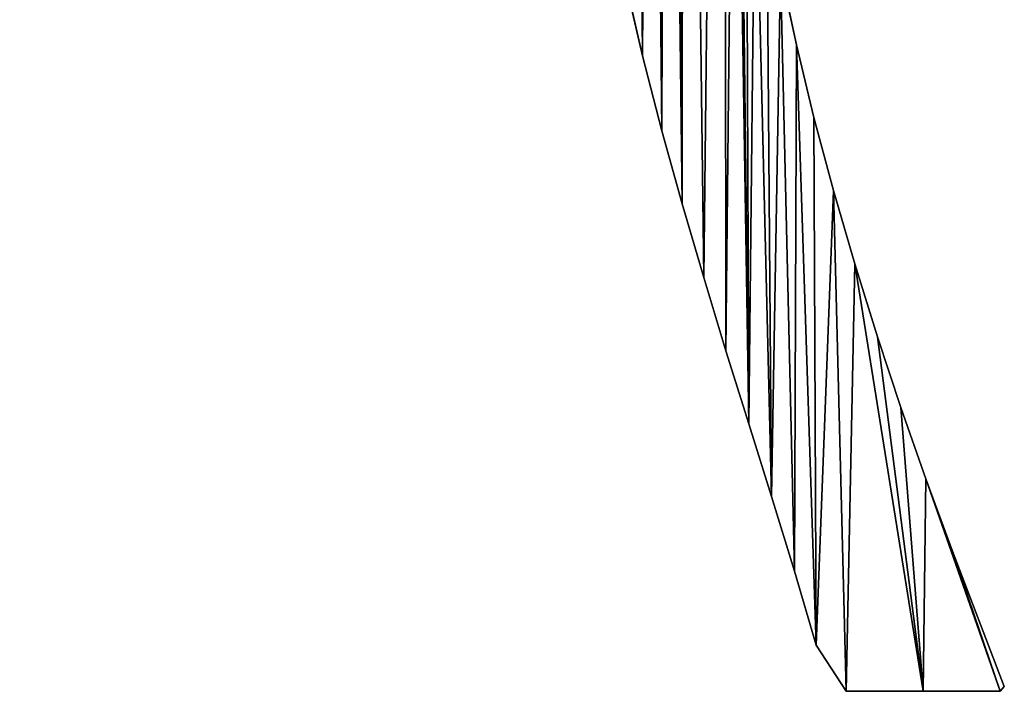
# Model space of a CAD drawing. Extents: x 9 to 1212, y 18 to 833.
# Tile 4 of 172: x 577 to 768, y 18 to 148. Entities that reach past the tile are written whole.
import ezdxf

# ---------------------------------------------------------------- set-up
doc = ezdxf.new("R2010")
doc.units = 0
doc.header["$MEASUREMENT"] = 0
doc.layers.get('0').update_dxf_attribs({"linetype": 'CONTINUOUS'})

# ---------------------------------------------------------------- blocks, each defined once
blk = doc.blocks.new('GRUPO_3')
for p, q in [((328.59336, 125.73717), (325.48849, 140.28534)), ((328.59336, 125.73717, 15), (325.48849, 140.28534, 15)), ((295.47205, 137.59702), (298.66674, 123.60949)), ((295.47205, 137.59702, 15), (298.66674, 123.60949, 15)), ((332.0094, 111.56958), (328.59336, 125.73717)), ((332.0094, 111.56958, 15), (328.59336, 125.73717, 15)), ((328.59336, 125.73717), (328.59336, 125.73717, 15)), ((298.66674, 123.60949), (302.44591, 108.97712)), ((298.66674, 123.60949, 15), (302.44591, 108.97712, 15)), ((298.66674, 123.60949), (298.66674, 123.60949, 15)), ((335.78561, 97.4086), (332.0094, 111.56958)), ((335.78561, 97.4086, 15), (332.0094, 111.56958, 15)), ((332.0094, 111.56958), (332.0094, 111.56958, 15)), ((302.44591, 108.97712), (306.39889, 94.79483)), ((302.44591, 108.97712, 15), (306.39889, 94.79483, 15)), ((302.44591, 108.97712), (302.44591, 108.97712, 15)), ((339.93166, 83.13287), (335.78561, 97.4086)), ((339.93166, 83.13287, 15), (335.78561, 97.4086, 15)), ((335.78561, 97.4086), (335.78561, 97.4086, 15)), ((306.39889, 94.79483), (310.60258, 80.45183)), ((306.39889, 94.79483, 15), (310.60258, 80.45183, 15)), ((306.39889, 94.79483), (306.39889, 94.79483, 15)), ((344.35567, 68.9645), (339.93166, 83.13287)), ((344.35567, 68.9645, 15), (339.93166, 83.13287, 15)), ((339.93166, 83.13287), (339.93166, 83.13287, 15)), ((310.60258, 80.45183), (314.91378, 66.23762)), ((310.60258, 80.45183, 15), (314.91378, 66.23762, 15)), ((310.60258, 80.45183), (310.60258, 80.45183, 15)), ((348.91362, 55.22421), (344.35567, 68.9645)), ((348.91362, 55.22421, 15), (344.35567, 68.9645, 15)), ((344.35567, 68.9645), (344.35567, 68.9645, 15)), ((314.91378, 66.23762), (319.3283, 51.99648)), ((314.91378, 66.23762, 15), (319.3283, 51.99648, 15)), ((314.91378, 66.23762), (314.91378, 66.23762, 15)), ((353.76795, 41.3196), (348.91362, 55.22421)), ((353.76795, 41.3196, 15), (348.91362, 55.22421, 15)), ((348.91362, 55.22421), (348.91362, 55.22421, 15)), ((319.3283, 51.99648), (323.73818, 37.90396)), ((319.3283, 51.99648, 15), (323.73818, 37.90396, 15)), ((319.3283, 51.99648), (319.3283, 51.99648, 15)), ((358.90816, 27.23058), (353.76795, 41.3196)), ((358.90816, 27.23058, 15), (353.76795, 41.3196, 15)), ((353.76795, 41.3196), (353.76795, 41.3196, 15)), ((323.73818, 37.90396), (328.25391, 23.3441)), ((323.73818, 37.90396, 15), (328.25391, 23.3441, 15)), ((323.73818, 37.90396), (323.73818, 37.90396, 15)), ((369.0116, 0.92573), (358.90816, 27.23058)), ((369.0116, 0.92573, 15), (358.90816, 27.23058, 15)), ((358.90816, 27.23058), (358.90816, 27.23058, 15)), ((328.25391, 23.3441), (332.44671, 8.97078)), ((328.25391, 23.3441, 15), (332.44671, 8.97078, 15)), ((328.25391, 23.3441), (328.25391, 23.3441, 15)), ((332.44671, 8.97078), (338.27072, 0.02046)), ((332.44671, 8.97078, 15), (338.27072, 0.02046, 15)), ((332.44671, 8.97078), (332.44671, 8.97078, 15)), ((338.27072, 0.02046), (353.25135, 0.02109)), ((338.27072, 0.02046, 15), (353.25135, 0.02109, 15)), ((338.27072, 0.02046), (338.27072, 0.02046, 15)), ((353.25135, 0.02109), (368.23403, 0.02172)), ((353.25135, 0.02109, 15), (368.23403, 0.02172, 15)), ((353.25135, 0.02109), (353.25135, 0.02109, 15)), ((368.23403, 0.02172), (369.0116, 0.92573)), ((368.23403, 0.02172, 15), (369.0116, 0.92573, 15)), ((368.23403, 0.02172), (368.23403, 0.02172, 15)), ((369.0116, 0.92573), (369.0116, 0.92573, 15))]:
    blk.add_line(p, q)
mesh = blk.add_polyface()
corners = [(211.29225, 205.8519), (215.23235, 222.20815), (225.88695, 202.19709), (230.4041, 217.96285), (239.79369, 197.72408), (231.26523, 223.48191), (283.19088, 247.08806), (282.49862, 221.47522), (282.47053, 234.2945), (283.67382, 208.70246), (284.2405, 259.88477), (207.14953, 259.36476), (218.11229, 273.05783), (219.94365, 259.45106), (223.84418, 273.05806), (233.02912, 259.53933), (235.65606, 273.05853), (245.79173, 259.62542), (247.28925, 273.05899), (259.05997, 259.71492), (291.2186, 164.55684), (293.08427, 341.94115), (292.77056, 152.76787), (295.47205, 137.59702), (296.69701, 353.29505), (298.66674, 123.60949), (300.13954, 342.84455), (302.44591, 108.97712), (303.21989, 358.54565), (306.39889, 94.79483), (306.6885, 390.68077), (310.60258, 80.45183), (204.1557, 239.74327), (208.21177, 252.05188), (218.04349, 232.21489), (219.99911, 246.85677), (231.14613, 240.74548), (241.87728, 233.81069), (253.77972, 192.03783), (252.27975, 226.14503), (262.15845, 218.03977), (267.07967, 185.13594), (271.65854, 209.51499), (279.17737, 176.86564), (281.00517, 200.45412), (284.80549, 309.16689), (285.96434, 310.71898), (287.11164, 312.34665), (288.21373, 314.00453), (314.53983, 440.12951), (314.91378, 66.23762), (316.60096, 228.00844), (319.3283, 51.99648), (316.83714, 213.3148), (317.59501, 198.56858), (318.86033, 183.88629), (320.61416, 169.27283), (323.73818, 37.90396), (322.82407, 154.78829), (325.48849, 140.28534), (328.25391, 23.3441), (328.59336, 125.73717), (332.44671, 8.97078), (332.0094, 111.56958), (335.78561, 97.4086), (338.27072, 0.02046), (339.93166, 83.13287), (353.25135, 0.02109), (344.35567, 68.9645), (348.91362, 55.22421), (353.76795, 41.3196), (368.23403, 0.02172), (358.90816, 27.23058), (369.0116, 0.92573)]
mesh.append_faces([[corners[k] for k in face] for face in [(6, 7, 8), (71, 72, 73)]], dxfattribs={"vtx0": -1})
mesh.append_faces([[corners[k] for k in face] for face in [(0, 1, 2), (2, 3, 4), (7, 6, 9), (11, 12, 13), (13, 14, 15), (15, 16, 17), (17, 18, 19), (20, 21, 22), (22, 21, 23), (23, 24, 25), (25, 26, 27), (27, 28, 29), (29, 30, 31), (32, 33, 34), (34, 35, 5), (4, 37, 38), (38, 40, 41), (41, 42, 43), (43, 44, 20), (31, 49, 50), (52, 56, 57), (57, 59, 60), (60, 61, 62), (62, 64, 65), (65, 66, 67), (67, 70, 71)]], dxfattribs={"vtx0": -1, "vtx1": -1})
mesh.append_faces([[corners[k] for k in face] for face in [(5, 37, 4), (20, 9, 10), (20, 10, 45), (50, 49, 51)]], dxfattribs={"vtx0": -1, "vtx1": -1, "vtx2": -1})
mesh.append_faces([[corners[k] for k in face] for face in [(2, 1, 3), (4, 3, 5), (9, 6, 10), (34, 33, 35), (5, 35, 36), (5, 36, 37), (38, 37, 39), (38, 39, 40), (41, 40, 42), (43, 42, 44), (20, 44, 9), (20, 45, 46), (20, 46, 47), (20, 47, 48), (51, 52, 50), (52, 51, 53), (52, 53, 54), (52, 54, 55), (52, 55, 56), (57, 56, 58), (57, 58, 59), (60, 59, 61), (62, 61, 63), (62, 63, 64), (65, 64, 66), (67, 66, 68), (67, 68, 69), (67, 69, 70), (71, 70, 72)]], dxfattribs={"vtx0": -1, "vtx2": -1})
mesh = blk.add_polyface()
corners = [(215.23235, 222.20815, 15), (211.29225, 205.8519, 15), (225.88695, 202.19709, 15), (230.4041, 217.96285, 15), (239.79369, 197.72408, 15), (231.26523, 223.48191, 15), (208.21177, 252.05188, 15), (204.1557, 239.74327, 15), (218.04349, 232.21489, 15), (219.99911, 246.85677, 15), (231.14613, 240.74548, 15), (241.87728, 233.81069, 15), (253.77972, 192.03783, 15), (252.27975, 226.14503, 15), (262.15845, 218.03977, 15), (267.07967, 185.13594, 15), (271.65854, 209.51499, 15), (279.17737, 176.86564, 15), (281.00517, 200.45412, 15), (291.2186, 164.55684, 15), (283.67382, 208.70246, 15), (284.2405, 259.88477, 15), (284.80549, 309.16689, 15), (285.96434, 310.71898, 15), (287.11164, 312.34665, 15), (288.21373, 314.00453, 15), (293.08427, 341.94115, 15), (292.77056, 152.76787, 15), (295.47205, 137.59702, 15), (296.69701, 353.29505, 15), (298.66674, 123.60949, 15), (300.13954, 342.84455, 15), (302.44591, 108.97712, 15), (303.21989, 358.54565, 15), (306.39889, 94.79483, 15), (306.6885, 390.68077, 15), (310.60258, 80.45183, 15), (319.3283, 51.99648, 15), (316.60096, 228.00844, 15), (314.91378, 66.23762, 15), (316.83714, 213.3148, 15), (317.59501, 198.56858, 15), (318.86033, 183.88629, 15), (320.61416, 169.27283, 15), (323.73818, 37.90396, 15), (322.82407, 154.78829, 15), (325.48849, 140.28534, 15), (328.25391, 23.3441, 15), (328.59336, 125.73717, 15), (332.44671, 8.97078, 15), (332.0094, 111.56958, 15), (335.78561, 97.4086, 15), (338.27072, 0.02046, 15), (339.93166, 83.13287, 15), (353.25135, 0.02109, 15), (344.35567, 68.9645, 15), (348.91362, 55.22421, 15), (353.76795, 41.3196, 15), (368.23403, 0.02172, 15), (358.90816, 27.23058, 15), (369.0116, 0.92573, 15), (314.53983, 440.12951, 15), (218.11229, 273.05783, 15), (207.14953, 259.36476, 15), (219.94365, 259.45106, 15), (223.84418, 273.05806, 15), (233.02912, 259.53933, 15), (235.65606, 273.05853, 15), (245.79173, 259.62542, 15), (247.28925, 273.05899, 15), (259.05997, 259.71492, 15), (282.49862, 221.47522, 15), (283.19088, 247.08806, 15), (282.47053, 234.2945, 15)]
mesh.append_faces([[corners[k] for k in face] for face in [(59, 58, 60), (71, 72, 73)]], dxfattribs={"vtx0": -1})
mesh.append_faces([[corners[k] for k in face] for face in [(0, 2, 3), (3, 4, 5), (6, 8, 9), (9, 5, 10), (10, 5, 11), (11, 12, 13), (13, 12, 14), (14, 15, 16), (16, 17, 18), (18, 19, 20), (22, 19, 23), (23, 19, 24), (24, 19, 25), (37, 38, 39), (38, 37, 40), (40, 37, 41), (41, 37, 42), (42, 37, 43), (43, 44, 45), (45, 44, 46), (46, 47, 48), (48, 49, 50), (50, 49, 51), (51, 52, 53), (53, 54, 55), (55, 54, 56), (56, 54, 57), (57, 58, 59), (72, 20, 21)]], dxfattribs={"vtx0": -1, "vtx1": -1})
mesh.append_faces([[corners[k] for k in face] for face in [(11, 5, 4), (20, 19, 21), (21, 19, 22), (61, 39, 38)]], dxfattribs={"vtx0": -1, "vtx1": -1, "vtx2": -1})
mesh.append_faces([[corners[k] for k in face] for face in [(0, 1, 2), (3, 2, 4), (6, 7, 8), (9, 8, 5), (11, 4, 12), (14, 12, 15), (16, 15, 17), (18, 17, 19), (26, 19, 27), (26, 27, 28), (29, 28, 30), (31, 30, 32), (33, 32, 34), (35, 34, 36), (43, 37, 44), (46, 44, 47), (48, 47, 49), (51, 49, 52), (53, 52, 54), (57, 54, 58), (61, 36, 39), (62, 63, 64), (65, 64, 66), (67, 66, 68), (69, 68, 70), (72, 71, 20)]], dxfattribs={"vtx0": -1, "vtx2": -1})
mesh = blk.add_polyface()
corners = [(209.50354, 288.05863), (212.00385, 308.44773), (215.5796, 288.05847), (222.91612, 308.26453), (221.22732, 288.05832), (227.19611, 288.05816), (232.18565, 308.85143), (233.05471, 288.058), (221.43104, 310.64144), (228.91637, 321.87505), (236.66687, 320.57128), (238.8701, 288.05784), (244.92514, 319.77159), (244.76846, 288.05769), (250.6758, 288.05753), (252.96202, 319.6676), (256.37755, 288.05738), (260.67182, 320.32429), (262.47642, 288.05722), (268.81462, 322.05179), (270.715, 308.57627), (279.17, 288.05877), (272.70522, 308.64017), (274.69526, 308.70918), (276.68512, 308.78333), (278.67476, 308.86261), (280.66419, 308.94703), (279.17, 273.05877), (207.14953, 259.36476), (204.17, 273.05877), (218.11229, 273.05783), (219.94365, 259.45106), (223.84418, 273.05806), (233.02912, 259.53933), (229.73201, 273.05829), (235.65606, 273.05853), (245.79173, 259.62542), (241.46564, 273.05876), (241.71884, 273.05877), (247.28925, 273.05899), (259.05997, 259.71492), (253.27756, 273.05923), (258.98505, 273.05946), (265.06496, 273.05971), (272.24657, 259.80387), (284.2405, 259.88477), (282.65338, 309.03661), (284.80549, 309.16689), (276.21804, 324.89869), (272.67481, 308.98859), (274.60622, 309.4645), (290.28416, 317.40596), (293.08427, 341.94115), (291.2186, 164.55684), (295.47205, 137.59702), (296.69701, 353.29505), (298.66674, 123.60949), (297.74065, 348.26568), (298.55111, 340.30699), (300.13954, 342.84455), (302.44591, 108.97712), (301.86174, 350.65889), (303.21989, 358.54565), (306.39889, 94.79483), (304.19724, 365.64682), (304.9921, 372.60014), (305.35967, 376.21383), (305.70569, 379.8292), (306.0376, 383.44656), (306.36273, 387.0644), (306.6885, 390.68077), (288.21373, 314.00453), (289.27131, 315.69183), (314.53983, 440.12951), (310.60258, 80.45183), (316.60096, 228.00844), (316.88359, 242.62682), (317.69225, 257.38482), (322.28825, 399.00888), (319.04047, 272.30832)]
mesh.append_faces([[corners[k] for k in face] for face in [(0, 1, 2), (2, 3, 4), (4, 3, 5), (5, 6, 7), (8, 9, 6), (7, 10, 11), (11, 12, 13), (13, 12, 14), (14, 15, 16), (16, 17, 18), (18, 20, 21), (21, 26, 27), (40, 43, 44), (44, 27, 45), (20, 48, 49), (49, 48, 50), (75, 73, 76), (77, 78, 79)]], dxfattribs={"vtx0": -1, "vtx1": -1})
mesh.append_faces([[corners[k] for k in face] for face in [(6, 10, 7), (18, 19, 20), (45, 27, 26), (51, 52, 53), (63, 64, 65), (70, 73, 74)]], dxfattribs={"vtx0": -1, "vtx1": -1, "vtx2": -1})
mesh.append_faces([[corners[k] for k in face] for face in [(2, 1, 3), (5, 3, 6), (11, 10, 12), (14, 12, 15), (16, 15, 17), (18, 17, 19), (21, 20, 22), (21, 22, 23), (21, 23, 24), (21, 24, 25), (21, 25, 26), (28, 29, 30), (31, 30, 32), (33, 32, 34), (33, 34, 35), (36, 35, 37), (36, 37, 38), (36, 38, 39), (40, 39, 41), (40, 41, 42), (40, 42, 43), (44, 43, 27), (45, 26, 46), (45, 46, 47), (54, 52, 55), (56, 55, 57), (56, 57, 58), (56, 58, 59), (60, 59, 61), (60, 61, 62), (63, 62, 64), (63, 65, 66), (63, 66, 67), (63, 67, 68), (63, 68, 69), (63, 69, 70), (53, 71, 72), (53, 72, 51)]], dxfattribs={"vtx0": -1, "vtx2": -1})
mesh = blk.add_polyface()
corners = [(212.00385, 308.44773, 15), (209.50354, 288.05863, 15), (215.5796, 288.05847, 15), (222.91612, 308.26453, 15), (221.22732, 288.05832, 15), (227.19611, 288.05816, 15), (232.18565, 308.85143, 15), (233.05471, 288.058, 15), (288.21373, 314.00453, 15), (291.2186, 164.55684, 15), (289.27131, 315.69183, 15), (290.28416, 317.40596, 15), (276.21804, 324.89869, 15), (270.715, 308.57627, 15), (272.67481, 308.98859, 15), (274.60622, 309.4645, 15), (293.08427, 341.94115, 15), (295.47205, 137.59702, 15), (296.69701, 353.29505, 15), (298.66674, 123.60949, 15), (297.74065, 348.26568, 15), (298.55111, 340.30699, 15), (300.13954, 342.84455, 15), (302.44591, 108.97712, 15), (301.86174, 350.65889, 15), (303.21989, 358.54565, 15), (306.39889, 94.79483, 15), (304.19724, 365.64682, 15), (304.9921, 372.60014, 15), (305.35967, 376.21383, 15), (305.70569, 379.8292, 15), (306.0376, 383.44656, 15), (306.36273, 387.0644, 15), (306.6885, 390.68077, 15), (314.53983, 440.12951, 15), (310.60258, 80.45183, 15), (316.60096, 228.00844, 15), (316.88359, 242.62682, 15), (322.28825, 399.00888, 15), (317.69225, 257.38482, 15), (319.04047, 272.30832, 15), (204.17, 273.05877, 15), (207.14953, 259.36476, 15), (218.11229, 273.05783, 15), (219.94365, 259.45106, 15), (223.84418, 273.05806, 15), (233.02912, 259.53933, 15), (229.73201, 273.05829, 15), (235.65606, 273.05853, 15), (245.79173, 259.62542, 15), (241.46564, 273.05876, 15), (241.71884, 273.05877, 15), (247.28925, 273.05899, 15), (259.05997, 259.71492, 15), (253.27756, 273.05923, 15), (258.98505, 273.05946, 15), (265.06496, 273.05971, 15), (272.24657, 259.80387, 15), (279.17, 273.05877, 15), (284.2405, 259.88477, 15), (279.17, 288.05877, 15), (280.66419, 308.94703, 15), (282.65338, 309.03661, 15), (284.80549, 309.16689, 15), (228.91637, 321.87505, 15), (221.43104, 310.64144, 15), (236.66687, 320.57128, 15), (238.8701, 288.05784, 15), (244.92514, 319.77159, 15), (244.76846, 288.05769, 15), (250.6758, 288.05753, 15), (252.96202, 319.6676, 15), (256.37755, 288.05738, 15), (260.67182, 320.32429, 15), (262.47642, 288.05722, 15), (268.81462, 322.05179, 15), (272.70522, 308.64017, 15), (274.69526, 308.70918, 15), (276.68512, 308.78333, 15), (278.67476, 308.86261, 15)]
mesh.append_faces([[corners[k] for k in face] for face in [(0, 2, 3), (3, 5, 6), (8, 9, 10), (10, 9, 11), (16, 17, 18), (18, 19, 20), (20, 19, 21), (21, 19, 22), (22, 23, 24), (24, 23, 25), (25, 26, 27), (28, 26, 29), (29, 26, 30), (30, 26, 31), (31, 26, 32), (32, 26, 33), (41, 42, 43), (43, 44, 45), (45, 46, 47), (47, 46, 48), (48, 49, 50), (50, 49, 51), (51, 49, 52), (52, 53, 54), (54, 53, 55), (55, 53, 56), (56, 57, 58), (58, 59, 60), (61, 59, 62), (62, 59, 63), (66, 67, 68), (68, 70, 71), (71, 72, 73), (73, 74, 75), (13, 60, 76), (76, 60, 77), (77, 60, 78), (78, 60, 79), (79, 60, 61)]], dxfattribs={"vtx0": -1, "vtx1": -1})
mesh.append_faces([[corners[k] for k in face] for face in [(16, 11, 9), (27, 26, 28), (34, 33, 35), (60, 59, 61), (66, 6, 7), (75, 74, 13)]], dxfattribs={"vtx0": -1, "vtx1": -1, "vtx2": -1})
mesh.append_faces([[corners[k] for k in face] for face in [(0, 1, 2), (3, 2, 4), (3, 4, 5), (6, 5, 7), (12, 13, 14), (12, 14, 15), (34, 36, 37), (38, 39, 40), (56, 53, 57), (58, 57, 59), (64, 65, 6), (66, 7, 67), (68, 67, 69), (68, 69, 70), (71, 70, 72), (73, 72, 74), (13, 74, 60)]], dxfattribs={"vtx0": -1, "vtx2": -1})
mesh = blk.add_polyface()
corners = [(58.33462, 220.00109), (62.16153, 394.66294), (61.2791, 60.95986), (65.31256, 75.14249), (65.97319, 149.60646), (69.79638, 353.4742), (68.14404, 164.06368), (73.79136, 176.93295), (74.28373, 334.22009), (83.21653, 188.2741), (76.72409, 328.24018), (80.5855, 256.34927), (86.73258, 241.66654), (87.49945, 226.33828), (95.2402, 196.97732), (91.52063, 214.23832), (106.16573, 220.31793), (108.32073, 203.04603), (121.30285, 224.82595), (123.01592, 207.39479), (136.80938, 227.77338), (137.29755, 209.90922), (152.56281, 229.21528), (152.06887, 211.16286), (167.19873, 211.27587), (168.35992, 229.24522), (181.90817, 210.38515), (184.09199, 227.9986), (196.62139, 208.57129), (199.72879, 225.6104), (211.29225, 205.8519), (215.23235, 222.20815), (143.74335, 257.30181), (146.44722, 273.05927), (159.34123, 254.78999), (160.546, 273.05827), (174.66827, 251.04956), (180.64622, 259.18598), (189.66892, 246.02844), (183.40891, 258.43599), (195.98428, 255.99597), (204.1557, 239.74327), (208.21177, 252.05188), (33.46837, 166.80752), (33.36706, 137.82507), (31.23041, 152.28539), (36.90525, 123.39605), (39.32381, 180.32014), (37.79651, 108.77216), (10.42748, 10.3651), (14.84805, 0.31183), (0, 0.02527), (18.27457, 22.72381), (29.31042, 0), (24.38759, 36.18559), (29.17622, 50.28706), (32.82839, 64.62257), (40.87218, 5.61305), (35.50813, 79.23839), (37.20896, 94.03339), (46.83592, 193.04768), (45.95464, 19.44758), (51.25279, 33.20203), (53.97012, 205.96172), (56.47273, 47.00647), (50.45721, 248.48467), (55.45955, 303.90958), (56.48987, 234.72036), (68.20842, 89.58155), (68.4515, 127.54327), (69.64333, 104.21749), (69.33423, 119.8122)]
mesh.append_faces([[corners[k] for k in face] for face in [(43, 44, 45), (49, 50, 51), (70, 69, 71)]], dxfattribs={"vtx0": -1})
mesh.append_faces([[corners[k] for k in face] for face in [(2, 1, 3), (4, 5, 6), (7, 8, 9), (9, 13, 14), (14, 16, 17), (17, 18, 19), (19, 20, 21), (21, 22, 23), (23, 22, 24), (24, 25, 26), (26, 27, 28), (28, 29, 30), (32, 33, 34), (34, 35, 36), (36, 37, 38), (38, 40, 41), (44, 43, 46), (46, 47, 48), (50, 52, 53), (53, 56, 57), (57, 60, 61), (61, 60, 62), (62, 63, 64), (64, 0, 2), (65, 66, 67), (68, 69, 70)]], dxfattribs={"vtx0": -1, "vtx1": -1})
mesh.append_faces([[corners[k] for k in face] for face in [(0, 1, 2), (3, 1, 4), (9, 10, 11), (57, 48, 47)]], dxfattribs={"vtx0": -1, "vtx1": -1, "vtx2": -1})
mesh.append_faces([[corners[k] for k in face] for face in [(5, 7, 6), (9, 11, 12), (9, 12, 13), (14, 13, 15), (14, 15, 16), (17, 16, 18), (19, 18, 20), (21, 20, 22), (24, 22, 25), (26, 25, 27), (28, 27, 29), (30, 29, 31), (38, 37, 39), (38, 39, 40), (41, 40, 42), (46, 43, 47), (50, 49, 52), (53, 52, 54), (53, 54, 55), (53, 55, 56), (57, 56, 58), (57, 58, 59), (57, 59, 48), (57, 47, 60), (62, 60, 63), (64, 63, 0), (4, 68, 3), (68, 4, 69)]], dxfattribs={"vtx0": -1, "vtx2": -1})
mesh = blk.add_polyface()
corners = [(62.16153, 394.66294, 15), (58.33462, 220.00109, 15), (61.2791, 60.95986, 15), (65.31256, 75.14249, 15), (65.97319, 149.60646, 15), (69.79638, 353.4742, 15), (68.14404, 164.06368, 15), (73.79136, 176.93295, 15), (74.28373, 334.22009, 15), (83.21653, 188.2741, 15), (76.72409, 328.24018, 15), (80.5855, 256.34927, 15), (86.73258, 241.66654, 15), (87.49945, 226.33828, 15), (95.2402, 196.97732, 15), (91.52063, 214.23832, 15), (106.16573, 220.31793, 15), (108.32073, 203.04603, 15), (121.30285, 224.82595, 15), (123.01592, 207.39479, 15), (136.80938, 227.77338, 15), (137.29755, 209.90922, 15), (152.56281, 229.21528, 15), (152.06887, 211.16286, 15), (167.19873, 211.27587, 15), (168.35992, 229.24522, 15), (181.90817, 210.38515, 15), (184.09199, 227.9986, 15), (196.62139, 208.57129, 15), (199.72879, 225.6104, 15), (211.29225, 205.8519, 15), (215.23235, 222.20815, 15), (146.44722, 273.05927, 15), (143.74335, 257.30181, 15), (159.34123, 254.78999, 15), (160.546, 273.05827, 15), (174.66827, 251.04956, 15), (180.64622, 259.18598, 15), (189.66892, 246.02844, 15), (183.40891, 258.43599, 15), (195.98428, 255.99597, 15), (204.1557, 239.74327, 15), (208.21177, 252.05188, 15), (55.45955, 303.90958, 15), (50.45721, 248.48467, 15), (56.48987, 234.72036, 15), (14.84805, 0.31183, 15), (10.42748, 10.3651, 15), (0, 0.02527, 15), (18.27457, 22.72381, 15), (29.31042, 0, 15), (24.38759, 36.18559, 15), (29.17622, 50.28706, 15), (32.82839, 64.62257, 15), (40.87218, 5.61305, 15), (35.50813, 79.23839, 15), (37.20896, 94.03339, 15), (37.79651, 108.77216, 15), (39.32381, 180.32014, 15), (46.83592, 193.04768, 15), (45.95464, 19.44758, 15), (51.25279, 33.20203, 15), (53.97012, 205.96172, 15), (56.47273, 47.00647, 15), (68.20842, 89.58155, 15), (68.4515, 127.54327, 15), (69.64333, 104.21749, 15), (69.33423, 119.8122, 15), (33.36706, 137.82507, 15), (33.46837, 166.80752, 15), (31.23041, 152.28539, 15), (36.90525, 123.39605, 15)]
mesh.append_faces([[corners[k] for k in face] for face in [(46, 47, 48), (65, 66, 67), (68, 69, 70)]], dxfattribs={"vtx0": -1})
mesh.append_faces([[corners[k] for k in face] for face in [(7, 5, 6), (11, 9, 12), (12, 9, 13), (13, 14, 15), (15, 14, 16), (16, 17, 18), (18, 19, 20), (20, 21, 22), (22, 24, 25), (25, 26, 27), (27, 28, 29), (29, 30, 31), (37, 38, 39), (39, 38, 40), (40, 41, 42), (47, 46, 49), (49, 50, 51), (51, 50, 52), (52, 50, 53), (53, 54, 55), (55, 54, 56), (56, 54, 57), (58, 54, 59), (59, 61, 62), (62, 63, 1), (64, 4, 3), (4, 64, 65), (69, 71, 58)]], dxfattribs={"vtx0": -1, "vtx1": -1})
mesh.append_faces([[corners[k] for k in face] for face in [(0, 1, 2), (0, 3, 4), (10, 9, 11), (57, 54, 58)]], dxfattribs={"vtx0": -1, "vtx1": -1, "vtx2": -1})
mesh.append_faces([[corners[k] for k in face] for face in [(0, 2, 3), (5, 4, 6), (8, 7, 9), (13, 9, 14), (16, 14, 17), (18, 17, 19), (20, 19, 21), (22, 21, 23), (22, 23, 24), (25, 24, 26), (27, 26, 28), (29, 28, 30), (32, 33, 34), (35, 34, 36), (37, 36, 38), (40, 38, 41), (43, 44, 45), (49, 46, 50), (53, 50, 54), (59, 54, 60), (59, 60, 61), (62, 61, 63), (1, 63, 2), (65, 64, 66), (69, 68, 71), (58, 71, 57)]], dxfattribs={"vtx0": -1, "vtx2": -1})
mesh = blk.add_polyface()
corners = [(325.48849, 140.28534), (328.59336, 125.73717, 15), (328.59336, 125.73717), (325.48849, 140.28534, 15)]
mesh.append_faces([[corners[k] for k in face] for face in [(0, 1, 2), (1, 0, 3)]], dxfattribs={"vtx0": -1})
mesh = blk.add_polyface()
corners = [(295.47205, 137.59702, 15), (298.66674, 123.60949), (298.66674, 123.60949, 15), (295.47205, 137.59702)]
mesh.append_faces([[corners[k] for k in face] for face in [(0, 1, 2), (1, 0, 3)]], dxfattribs={"vtx0": -1})
mesh = blk.add_polyface()
corners = [(328.59336, 125.73717), (332.0094, 111.56958, 15), (332.0094, 111.56958), (328.59336, 125.73717, 15)]
mesh.append_faces([[corners[k] for k in face] for face in [(0, 1, 2), (1, 0, 3)]], dxfattribs={"vtx0": -1})
mesh = blk.add_polyface()
corners = [(298.66674, 123.60949, 15), (302.44591, 108.97712), (302.44591, 108.97712, 15), (298.66674, 123.60949)]
mesh.append_faces([[corners[k] for k in face] for face in [(0, 1, 2), (1, 0, 3)]], dxfattribs={"vtx0": -1})
mesh = blk.add_polyface()
corners = [(332.0094, 111.56958), (335.78561, 97.4086, 15), (335.78561, 97.4086), (332.0094, 111.56958, 15)]
mesh.append_faces([[corners[k] for k in face] for face in [(0, 1, 2), (1, 0, 3)]], dxfattribs={"vtx0": -1})
mesh = blk.add_polyface()
corners = [(302.44591, 108.97712, 15), (306.39889, 94.79483), (306.39889, 94.79483, 15), (302.44591, 108.97712)]
mesh.append_faces([[corners[k] for k in face] for face in [(0, 1, 2), (1, 0, 3)]], dxfattribs={"vtx0": -1})
mesh = blk.add_polyface()
corners = [(335.78561, 97.4086), (339.93166, 83.13287, 15), (339.93166, 83.13287), (335.78561, 97.4086, 15)]
mesh.append_faces([[corners[k] for k in face] for face in [(0, 1, 2), (1, 0, 3)]], dxfattribs={"vtx0": -1})
mesh = blk.add_polyface()
corners = [(306.39889, 94.79483, 15), (310.60258, 80.45183), (310.60258, 80.45183, 15), (306.39889, 94.79483)]
mesh.append_faces([[corners[k] for k in face] for face in [(0, 1, 2), (1, 0, 3)]], dxfattribs={"vtx0": -1})
mesh = blk.add_polyface()
corners = [(339.93166, 83.13287), (344.35567, 68.9645, 15), (344.35567, 68.9645), (339.93166, 83.13287, 15)]
mesh.append_faces([[corners[k] for k in face] for face in [(0, 1, 2), (1, 0, 3)]], dxfattribs={"vtx0": -1})
mesh = blk.add_polyface()
corners = [(310.60258, 80.45183, 15), (314.91378, 66.23762), (314.91378, 66.23762, 15), (310.60258, 80.45183)]
mesh.append_faces([[corners[k] for k in face] for face in [(0, 1, 2), (1, 0, 3)]], dxfattribs={"vtx0": -1})
mesh = blk.add_polyface()
corners = [(344.35567, 68.9645), (348.91362, 55.22421, 15), (348.91362, 55.22421), (344.35567, 68.9645, 15)]
mesh.append_faces([[corners[k] for k in face] for face in [(0, 1, 2), (1, 0, 3)]], dxfattribs={"vtx0": -1})
mesh = blk.add_polyface()
corners = [(314.91378, 66.23762, 15), (319.3283, 51.99648), (319.3283, 51.99648, 15), (314.91378, 66.23762)]
mesh.append_faces([[corners[k] for k in face] for face in [(0, 1, 2), (1, 0, 3)]], dxfattribs={"vtx0": -1})
mesh = blk.add_polyface()
corners = [(348.91362, 55.22421), (353.76795, 41.3196, 15), (353.76795, 41.3196), (348.91362, 55.22421, 15)]
mesh.append_faces([[corners[k] for k in face] for face in [(0, 1, 2), (1, 0, 3)]], dxfattribs={"vtx0": -1})
mesh = blk.add_polyface()
corners = [(319.3283, 51.99648, 15), (323.73818, 37.90396), (323.73818, 37.90396, 15), (319.3283, 51.99648)]
mesh.append_faces([[corners[k] for k in face] for face in [(0, 1, 2), (1, 0, 3)]], dxfattribs={"vtx0": -1})
mesh = blk.add_polyface()
corners = [(353.76795, 41.3196), (358.90816, 27.23058, 15), (358.90816, 27.23058), (353.76795, 41.3196, 15)]
mesh.append_faces([[corners[k] for k in face] for face in [(0, 1, 2), (1, 0, 3)]], dxfattribs={"vtx0": -1})
mesh = blk.add_polyface()
corners = [(323.73818, 37.90396, 15), (328.25391, 23.3441), (328.25391, 23.3441, 15), (323.73818, 37.90396)]
mesh.append_faces([[corners[k] for k in face] for face in [(0, 1, 2), (1, 0, 3)]], dxfattribs={"vtx0": -1})
mesh = blk.add_polyface()
corners = [(358.90816, 27.23058), (369.0116, 0.92573, 15), (369.0116, 0.92573), (358.90816, 27.23058, 15)]
mesh.append_faces([[corners[k] for k in face] for face in [(0, 1, 2), (1, 0, 3)]], dxfattribs={"vtx0": -1})
mesh = blk.add_polyface()
corners = [(328.25391, 23.3441, 15), (332.44671, 8.97078), (332.44671, 8.97078, 15), (328.25391, 23.3441)]
mesh.append_faces([[corners[k] for k in face] for face in [(0, 1, 2), (1, 0, 3)]], dxfattribs={"vtx0": -1})
mesh = blk.add_polyface()
corners = [(332.44671, 8.97078, 15), (338.27072, 0.02046), (338.27072, 0.02046, 15), (332.44671, 8.97078)]
mesh.append_faces([[corners[k] for k in face] for face in [(0, 1, 2), (1, 0, 3)]], dxfattribs={"vtx0": -1})
mesh = blk.add_polyface()
corners = [(353.25135, 0.02109, 15), (338.27072, 0.02046), (353.25135, 0.02109), (338.27072, 0.02046, 15)]
mesh.append_faces([[corners[k] for k in face] for face in [(0, 1, 2), (1, 0, 3)]], dxfattribs={"vtx0": -1})
mesh = blk.add_polyface()
corners = [(368.23403, 0.02172, 15), (353.25135, 0.02109), (368.23403, 0.02172), (353.25135, 0.02109, 15)]
mesh.append_faces([[corners[k] for k in face] for face in [(0, 1, 2), (1, 0, 3)]], dxfattribs={"vtx0": -1})
mesh = blk.add_polyface()
corners = [(369.0116, 0.92573), (368.23403, 0.02172, 15), (368.23403, 0.02172), (369.0116, 0.92573, 15)]
mesh.append_faces([[corners[k] for k in face] for face in [(0, 1, 2), (1, 0, 3)]], dxfattribs={"vtx0": -1})

msp = doc.modelspace()

# ---------------------------------------------------------------- block references
msp.add_blockref('GRUPO_3', (399.42, 17.8))

doc.saveas('drawing.dxf')
